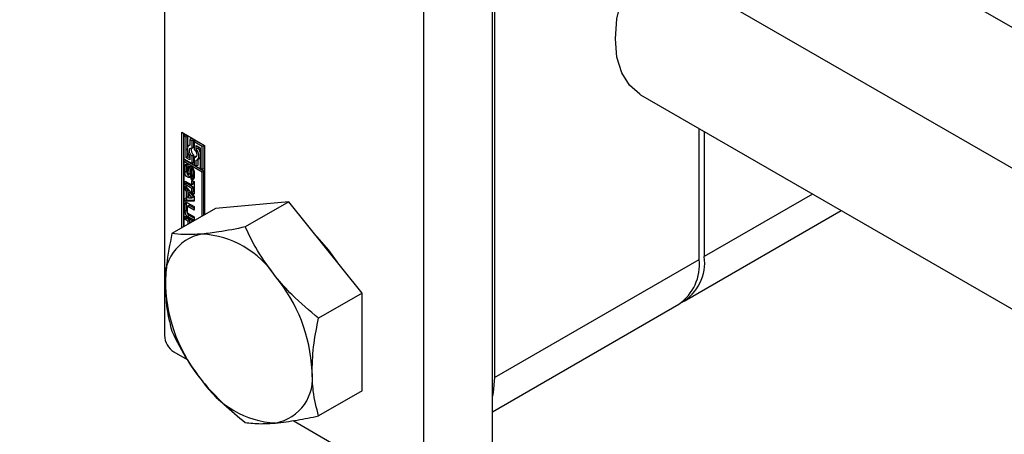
# Paper-space layout 'Sheet1' of a CAD drawing. Header units: millimetres. Extents: x -80341 to 21249, y 0 to 26255.
# Tile 102 of 154: x 14985 to 15066, y 9096 to 9130. Entities that reach past the tile are written whole.
import ezdxf

# ---------------------------------------------------------------- set-up
doc = ezdxf.new("R2010")
doc.units = ezdxf.units.MM
doc.linetypes.add('SLD-Sólida', pattern=[0])
doc.layers.add('DETALHAMENTO', color=8, linetype='SLD-Sólida')

psp = doc.layouts.new('Sheet1')

# ---------------------------------------------------------------- linework, layer by layer
at = {"color": 7, "linetype": 'SLD-Sólida', "lineweight": 25, "ltscale": 25}
for p, q in [((14996.788, 9159.339), (14996.788, 9103.978)), ((15023.659, 9094.997), (15023.659, 9150.359)), ((15018.002, 9147.093), (15018.002, 9091.732)), ((15023.835, 9144.623), (15023.835, 9100.529)), ((15149.521, 9081.16), (15045.805, 9141.033)), ((15035.806, 9123.712), (15139.522, 9063.839)), ((15040.594, 9110.204), (15040.594, 9120.949)), ((14998.203, 9120.635), (15000.059, 9119.564)), ((14998.203, 9112.803), (14998.203, 9120.635)), ((14998.344, 9120.554), (14998.344, 9112.885)), ((14998.519, 9120.413), (14998.378, 9120.332)), ((14998.378, 9120.332), (14998.378, 9118.453)), ((14998.553, 9120.231), (14998.378, 9120.332)), ((14998.695, 9120.312), (14998.519, 9120.413)), ((14998.695, 9120.312), (14998.553, 9120.231)), ((14998.553, 9118.554), (14998.553, 9120.231)), ((14998.695, 9119.433), (14998.695, 9120.312)), ((15041.018, 9120.704), (15041.018, 9110.449)), ((14998.868, 9119.586), (14998.793, 9119.542)), ((14999.01, 9120.13), (14998.868, 9120.049)), ((14999.043, 9119.948), (14998.868, 9120.049)), ((14998.868, 9120.049), (14998.868, 9119.57)), ((14999.185, 9120.029), (14999.01, 9120.13)), ((14999.185, 9120.029), (14999.043, 9119.948)), ((14999.043, 9119.34), (14999.043, 9119.948)), ((14999.185, 9119.422), (14999.043, 9119.34)), ((14999.185, 9119.422), (14999.185, 9120.029)), ((14999.36, 9119.928), (14999.219, 9119.847)), ((14999.219, 9119.847), (14999.219, 9119.239)), ((14999.884, 9119.462), (14999.219, 9119.847)), ((15000.026, 9119.544), (14999.36, 9119.928)), ((14999.394, 9119.543), (14999.709, 9119.361)), ((14999.394, 9119.266), (14999.394, 9119.543)), ((14999.535, 9119.348), (14999.394, 9119.266)), ((14999.535, 9119.348), (14999.535, 9119.461)), ((14999.709, 9119.361), (14999.709, 9117.685)), ((15000.026, 9119.544), (14999.884, 9119.462)), ((14999.884, 9117.584), (14999.884, 9119.462)), ((15000.026, 9117.665), (15000.026, 9119.544)), ((15000.059, 9119.564), (15000.059, 9113.875)), ((14998.695, 9118.636), (14998.553, 9118.554)), ((14998.868, 9118.372), (14998.553, 9118.554)), ((14998.695, 9118.636), (14998.695, 9118.987)), ((14998.868, 9118.536), (14998.695, 9118.636)), ((14998.868, 9118.649), (14998.868, 9118.372)), ((14999.185, 9118.758), (14999.043, 9118.676)), ((14999.043, 9118.069), (14999.043, 9118.676)), ((14999.185, 9118.151), (14999.185, 9118.758)), ((14999.36, 9118.657), (14999.219, 9118.575)), ((14999.219, 9118.575), (14999.219, 9117.968)), ((14999.402, 9118.651), (14999.36, 9118.657)), ((14998.378, 9118.453), (14999.043, 9118.069)), ((14998.378, 9118.251), (14998.519, 9118.332)), ((14999.884, 9117.381), (14998.378, 9118.251)), ((14998.378, 9118.251), (14998.378, 9112.904)), ((14998.594, 9117.933), (14998.452, 9117.851)), ((14998.452, 9117.347), (14998.452, 9117.851)), ((15000.025, 9117.463), (14998.519, 9118.332)), ((14998.594, 9117.428), (14998.594, 9117.933)), ((14998.693, 9117.788), (14998.666, 9117.772)), ((14998.693, 9117.785), (14998.675, 9117.775)), ((14998.693, 9117.774), (14998.689, 9117.771)), ((14998.693, 9117.769), (14998.689, 9117.771)), ((14998.693, 9117.978), (14998.693, 9117.769)), ((14998.891, 9117.763), (14998.75, 9117.681)), ((14998.881, 9117.295), (14998.891, 9117.763)), ((14998.904, 9117.844), (14998.891, 9117.763)), ((14999.185, 9118.151), (14999.043, 9118.069)), ((14999.219, 9117.968), (14999.394, 9117.867)), ((14999.394, 9117.867), (14999.394, 9118.346)), ((14999.535, 9117.948), (14999.394, 9117.867)), ((14999.468, 9118.373), (14999.61, 9118.455)), ((14999.535, 9117.948), (14999.535, 9118.412)), ((14998.594, 9117.428), (14998.452, 9117.347)), ((14998.643, 9117.705), (14998.643, 9117.273)), ((14998.713, 9117.151), (14998.854, 9117.233)), ((14998.855, 9117.234), (14998.714, 9117.152)), ((14998.871, 9117.253), (14998.73, 9117.171)), ((14998.739, 9117.214), (14998.75, 9117.681)), ((14998.881, 9117.295), (14998.739, 9117.214)), ((14998.854, 9117.233), (14998.855, 9117.234)), ((14998.922, 9117.545), (14998.912, 9117.075)), ((14999.088, 9117.692), (14998.946, 9117.611)), ((14999.091, 9117.694), (14998.949, 9117.612)), ((14998.968, 9116.786), (14998.968, 9116.996)), ((14999.112, 9117.69), (14998.972, 9117.609)), ((14998.994, 9116.995), (14999.135, 9117.077)), ((14999.133, 9117.659), (14998.997, 9117.58)), ((14999.146, 9117.088), (14999.004, 9117.006)), ((14999.153, 9117.617), (14999.012, 9117.536)), ((14999.155, 9117.113), (14999.013, 9117.031)), ((14999.158, 9117.576), (14999.016, 9117.494)), ((14999.016, 9117.062), (14999.016, 9117.494)), ((14999.158, 9117.144), (14999.016, 9117.062)), ((14999.11, 9117.062), (14999.109, 9116.868)), ((14999.158, 9117.144), (14999.158, 9117.576)), ((14999.209, 9117.417), (14999.209, 9116.912)), ((14999.709, 9117.685), (14999.884, 9117.584)), ((15000.026, 9117.665), (14999.884, 9117.584)), ((15000.025, 9117.463), (14999.884, 9117.381)), ((14999.884, 9113.774), (14999.884, 9117.381)), ((15000.025, 9113.855), (15000.025, 9117.463)), ((14998.476, 9116.637), (14999.029, 9116.318)), ((14998.476, 9116.361), (14998.476, 9116.637)), ((14998.618, 9116.443), (14998.476, 9116.361)), ((14999.029, 9116.042), (14998.476, 9116.361)), ((14998.476, 9116.248), (14999.208, 9115.377)), ((14998.476, 9115.954), (14998.476, 9116.248)), ((14998.618, 9116.443), (14998.618, 9116.555)), ((14999.171, 9116.124), (14998.618, 9116.443)), ((14999.109, 9116.868), (14998.968, 9116.786)), ((14999.029, 9116.692), (14999.208, 9116.589)), ((14999.029, 9116.318), (14999.029, 9116.692)), ((14999.171, 9116.4), (14999.029, 9116.318)), ((14999.171, 9116.124), (14999.029, 9116.042)), ((14999.171, 9116.4), (14999.171, 9116.611)), ((14999.171, 9115.749), (14999.171, 9116.124)), ((14999.208, 9116.589), (14999.208, 9115.564)), ((14998.618, 9116.035), (14998.476, 9115.954)), ((14998.599, 9115.807), (14998.476, 9115.954)), ((14998.74, 9115.889), (14998.599, 9115.807)), ((14998.599, 9115.251), (14998.599, 9115.807)), ((14998.74, 9115.333), (14998.599, 9115.251)), ((14998.618, 9116.035), (14998.618, 9116.08)), ((14998.74, 9115.889), (14998.618, 9116.035)), ((14998.74, 9115.333), (14998.74, 9115.889)), ((14998.9, 9115.7), (14998.758, 9115.619)), ((14999.048, 9115.269), (14998.758, 9115.619)), ((14998.758, 9115.619), (14998.758, 9115.255)), ((14999.19, 9115.351), (14998.9, 9115.7)), ((14999.029, 9115.667), (14999.029, 9116.042)), ((14999.171, 9115.749), (14999.029, 9115.667)), ((14999.208, 9115.564), (14999.029, 9115.667)), ((14999.19, 9115.351), (14999.048, 9115.269)), ((14999.208, 9115.727), (14999.171, 9115.749)), ((14999.208, 9115.377), (14999.208, 9114.978)), ((15049.9, 9115.576), (15041.018, 9110.449)), ((14998.595, 9114.798), (14998.454, 9114.716)), ((14998.454, 9114.131), (14998.454, 9114.716)), ((14998.476, 9115.246), (14998.599, 9115.251)), ((14998.476, 9114.951), (14998.476, 9115.246)), ((14998.618, 9115.032), (14998.476, 9114.951)), ((14999.208, 9114.978), (14998.476, 9114.951)), ((14998.595, 9114.213), (14998.595, 9114.798)), ((14998.618, 9115.032), (14998.618, 9115.262)), ((14999.208, 9115.054), (14998.618, 9115.032)), ((14998.633, 9114.514), (14998.633, 9114.125)), ((14998.796, 9114.643), (14998.655, 9114.561)), ((14998.68, 9114.847), (14999.208, 9114.542)), ((14998.847, 9114.638), (14998.706, 9114.556)), ((14999.208, 9114.266), (14998.706, 9114.556)), ((14998.758, 9115.255), (14999.048, 9115.269)), ((14999.208, 9114.429), (14998.847, 9114.638)), ((14999.208, 9114.542), (14999.208, 9114.266)), ((15006.971, 9114.933), (15000.96, 9114.395)), ((15006.971, 9114.933), (15003.406, 9112.875)), ((15012.981, 9107.456), (15006.971, 9114.933)), ((15000.96, 9114.395), (14997.396, 9112.338)), ((14998.595, 9114.213), (14998.454, 9114.131)), ((14998.476, 9113.76), (14999.168, 9113.361)), ((14998.476, 9113.487), (14998.476, 9113.76)), ((14998.821, 9113.821), (14998.68, 9113.739)), ((14999.208, 9113.434), (14998.68, 9113.739)), ((14998.706, 9114), (14999.208, 9113.71)), ((14999.208, 9113.598), (14998.821, 9113.821)), ((14999.208, 9113.71), (14999.208, 9113.434)), ((15039.361, 9106.786), (15052.244, 9114.223)), ((14998.618, 9113.568), (14998.476, 9113.487)), ((14998.726, 9113.343), (14998.476, 9113.487)), ((14998.618, 9113.568), (14998.618, 9113.679)), ((14998.867, 9113.424), (14998.618, 9113.568)), ((14998.867, 9113.424), (14998.726, 9113.343)), ((14998.726, 9113.105), (14998.726, 9113.343)), ((14998.867, 9113.187), (14998.867, 9113.424)), ((14999.046, 9113.321), (14998.904, 9113.24)), ((14998.931, 9113.224), (14998.904, 9113.24)), ((14998.904, 9113.24), (14998.904, 9113.208)), ((14999.073, 9113.306), (14999.046, 9113.321)), ((15023.835, 9100.529), (15040.594, 9110.204)), ((15012.981, 9107.456), (15009.417, 9105.398)), ((15012.981, 9099.441), (15012.981, 9107.456)), ((15023.659, 9097.721), (15038.937, 9106.541)), ((14997.566, 9102.63), (14998.645, 9102.008)), ((15012.981, 9099.441), (15009.417, 9097.384)), ((15007.321, 9096.999), (15017.224, 9091.282))]:
    psp.add_line(p, q, dxfattribs=at)
at = {"color": 7, "linetype": 'SLD-Sólida', "lineweight": 25, "ltscale": 25, "flags": 128}
for points in [[(15035.806, 9123.712), (15035.731, 9123.757), (15034.883, 9124.494), (15034.253, 9125.522), (15033.866, 9126.803), (15033.735, 9128.291), (15033.866, 9129.929), (15034.253, 9131.658), (15034.883, 9133.413), (15035.731, 9135.13), (15036.768, 9136.745), (15037.954, 9138.198), (15039.245, 9139.436), (15040.594, 9140.412)], [(14998.868, 9119.57), (14998.779, 9119.533), (14998.711, 9119.462), (14998.668, 9119.36), (14998.654, 9119.233), (14998.668, 9119.09), (14998.711, 9118.939), (14998.779, 9118.789), (14998.868, 9118.649)], [(14999.043, 9118.676), (14998.958, 9118.774), (14998.889, 9118.891), (14998.846, 9119.014), (14998.83, 9119.131), (14998.846, 9119.231), (14998.889, 9119.304), (14998.958, 9119.341), (14999.043, 9119.34)], [(14999.219, 9119.239), (14999.304, 9119.141), (14999.372, 9119.025), (14999.416, 9118.902), (14999.432, 9118.784), (14999.416, 9118.684), (14999.372, 9118.612), (14999.304, 9118.574), (14999.219, 9118.575)], [(14999.394, 9118.346), (14999.483, 9118.382), (14999.551, 9118.454), (14999.594, 9118.556), (14999.608, 9118.682), (14999.594, 9118.825), (14999.551, 9118.976), (14999.483, 9119.126), (14999.394, 9119.266)], [(14998.452, 9117.851), (14998.457, 9117.902), (14998.471, 9117.945), (14998.493, 9117.979), (14998.523, 9118.002), (14998.56, 9118.014), (14998.601, 9118.014), (14998.646, 9118.002), (14998.693, 9117.978)], [(14998.607, 9118.013), (14998.598, 9117.984), (14998.594, 9117.933)], [(14998.75, 9117.681), (14998.767, 9117.773), (14998.816, 9117.831), (14998.891, 9117.846), (14998.979, 9117.815), (14999.067, 9117.744), (14999.142, 9117.644), (14999.192, 9117.529), (14999.209, 9117.417)], [(14998.912, 9117.075), (14998.893, 9116.986), (14998.842, 9116.931), (14998.767, 9116.918), (14998.68, 9116.95), (14998.592, 9117.022), (14998.519, 9117.122), (14998.47, 9117.236), (14998.452, 9117.347)], [(14998.594, 9117.428), (14998.611, 9117.318), (14998.649, 9117.224)], [(14998.671, 9117.172), (14998.676, 9117.166), (14998.681, 9117.16), (14998.687, 9117.156), (14998.693, 9117.152), (14998.699, 9117.15), (14998.704, 9117.149), (14998.709, 9117.15), (14998.714, 9117.152)], [(14999.209, 9116.912), (14999.205, 9116.861), (14999.191, 9116.818), (14999.168, 9116.784), (14999.138, 9116.76), (14999.101, 9116.749), (14999.059, 9116.749), (14999.014, 9116.762), (14998.968, 9116.786)], [(14999.091, 9117.694), (14999.088, 9117.693), (14999.088, 9117.692)], [(14999.153, 9117.617), (14999.152, 9117.623), (14999.151, 9117.627)], [(14999.109, 9116.868), (14999.156, 9116.843), (14999.197, 9116.832)], [(14998.607, 9114.875), (14998.599, 9114.846), (14998.595, 9114.798)], [(15009.278, 9112.063), (15010.239, 9110.979), (15010.944, 9109.991)], [(15023.835, 9100.529), (15023.727, 9099.318), (15023.659, 9099.011)]]:
    psp.add_lwpolyline(points, dxfattribs=at)
at = {"color": 7, "linetype": 'SLD-Sólida', "lineweight": 25, "ltscale": 625}
for centre, radius, start, end in [((14999.515, 9119.184), 0.539, 162.47918, 232.20134), ((14998.626, 9118.667), 1.136, 17.62276, 36.85666), ((14999.481, 9118.671), 0.252, 300.83916, 334.98006), ((14998.792, 9117.706), 0.15, 166.77154, 180.43091), ((14998.708, 9117.727), 0.0626, 140.0764, 167.52498), ((14998.677, 9117.752), 0.0236, 94.9954, 138.51517), ((14998.675, 9117.748), 0.0274, 60.08732, 89.71993), ((14998.856, 9117.275), 0.213, 180.60223, 195.82321), ((14998.799, 9117.257), 0.153, 195.03494, 213.49082), ((14999, 9117.354), 0.367, 213.48349, 254.12526), ((14998.69, 9117.188), 0.0436, 303.49718, 336.98537), ((14998.615, 9117.22), 0.124, 337.05956, 357.09482), ((14998.831, 9117.27), 0.0436, 303.49718, 336.98537), ((14998.757, 9117.302), 0.124, 337.05956, 357.09482), ((14999.1, 9117.542), 0.178, 170.91274, 178.94532), ((14999.016, 9117.555), 0.093, 153.22709, 170.37182), ((14998.963, 9117.582), 0.0335, 114.5698, 153.90789), ((14998.957, 9117.59), 0.0237, 52.98428, 110.20266), ((14998.982, 9117.018), 0.0258, 236.84942, 278.18671), ((14998.935, 9117.553), 0.067, 24.24361, 57.38086), ((14998.981, 9117.018), 0.026, 281.16512, 333.60613), ((14998.839, 9117.501), 0.176, 11.43201, 26.7326), ((14998.944, 9117.043), 0.0708, 328.7073, 350.44772), ((14998.814, 9117.493), 0.202, 0.3674, 12.23693), ((14998.863, 9117.061), 0.154, 348.72599, 0.31483), ((14999.099, 9117.673), 0.0226, 58.74803, 110.84369), ((14999.121, 9117.1), 0.027, 300.62512, 333.08952), ((14999.085, 9117.124), 0.0708, 328.7073, 350.44772), ((14998.956, 9117.575), 0.202, 0.3674, 12.23693), ((14999.004, 9117.143), 0.154, 348.72599, 0.31483), ((14998.592, 9114.738), 0.14, 50.79671, 189.21404), ((14998.678, 9114.521), 0.0448, 50.79671, 189.21404), ((14998.817, 9114.596), 0.0516, 54.38183, 114.31395), ((14998.945, 9114.153), 0.492, 182.60548, 237.39452), ((14999.086, 9114.235), 0.492, 182.60548, 237.39452), ((14998.791, 9114.133), 0.158, 182.60548, 237.39452), ((15000.549, 9108.621), 3.738, 100.54678, 189.25188), ((14999.4, 9104.552), 7.758, 33.43491, 86.57046), ((15036.674, 9109.771), 3.944, 305.01333, 6.29885), ((15037.293, 9109.945), 3.759, 299.48459, 7.69645), ((14995.847, 9100.48), 13.047, 2.63929, 39.77207), ((15009.892, 9108.621), 13.047, 182.63929, 219.77207), ((14998.477, 9104.055), 1.69, 182.60548, 237.39452), ((15005.191, 9100.48), 3.738, 280.54678, 9.25188), ((15006.339, 9104.55), 7.758, 213.43491, 266.57046)]:
    psp.add_arc(centre, radius, start, end, dxfattribs=at)
at = {"color": 7, "linetype": 'SLD-Sólida', "lineweight": 25, "ltscale": 25}
for points, knots in [([(15003.406, 9112.875), (15002.659, 9112.724), (15001.374, 9112.463), (15000.309, 9112.346), (14999.864, 9112.296)], [0, 0, 0, 0, 0.581944, 1, 1, 1, 1]), ([(15005.875, 9108.827), (15005.361, 9109.523), (15004.402, 9110.824), (15003.722, 9112.224), (15003.406, 9112.875)], [0, 0, 0, 0, 0.53526, 1, 1, 1, 1]), ([(14997.396, 9112.338), (14997.223, 9111.472), (14996.925, 9109.983), (14996.879, 9108.599), (14996.859, 9108.02)], [0, 0, 0, 0, 0.581944, 1, 1, 1, 1]), ([(14999.864, 9112.296), (14999.351, 9112.266), (14998.392, 9112.209), (14997.712, 9112.297), (14997.396, 9112.338)], [0, 0, 0, 0, 0.53526, 1, 1, 1, 1]), ([(15009.417, 9105.398), (15008.669, 9106.013), (15007.384, 9107.068), (15006.32, 9108.308), (15005.875, 9108.827)], [0, 0, 0, 0, 0.581944, 1, 1, 1, 1]), ([(14996.859, 9108.02), (14996.891, 9107.312), (14996.95, 9105.988), (14997.255, 9104.851), (14997.396, 9104.323)], [0, 0, 0, 0, 0.53526, 1, 1, 1, 1]), ([(15008.88, 9101.081), (15008.912, 9101.826), (15008.971, 9103.218), (15009.275, 9104.706), (15009.417, 9105.398)], [0, 0, 0, 0, 0.53526, 1, 1, 1, 1]), ([(14997.396, 9104.323), (14997.797, 9103.509), (14998.486, 9102.109), (14999.458, 9100.816), (14999.864, 9100.275)], [0, 0, 0, 0, 0.581944, 1, 1, 1, 1]), ([(15009.417, 9097.384), (15009.244, 9098.05), (15008.946, 9099.194), (15008.899, 9100.525), (15008.88, 9101.081)], [0, 0, 0, 0, 0.581944, 1, 1, 1, 1]), ([(14999.864, 9100.275), (15000.441, 9099.615), (15001.519, 9098.382), (15002.807, 9097.334), (15003.406, 9096.846)], [0, 0, 0, 0, 0.53526, 1, 1, 1, 1]), ([(15003.406, 9096.846), (15003.808, 9096.798), (15004.497, 9096.714), (15005.469, 9096.778), (15005.875, 9096.805)], [0, 0, 0, 0, 0.581944, 1, 1, 1, 1]), ([(15005.875, 9096.805), (15006.452, 9096.872), (15007.529, 9096.997), (15008.818, 9097.261), (15009.417, 9097.384)], [0, 0, 0, 0, 0.53526, 1, 1, 1, 1])]:
    psp.add_open_spline(points, degree=3, knots=knots, dxfattribs=at)
at = {"layer": 'DETALHAMENTO', "ltscale": 25}
psp.add_line((12239.072, 10749.779), (16879.46, 8070.94), dxfattribs=at)

doc.saveas('drawing.dxf')
